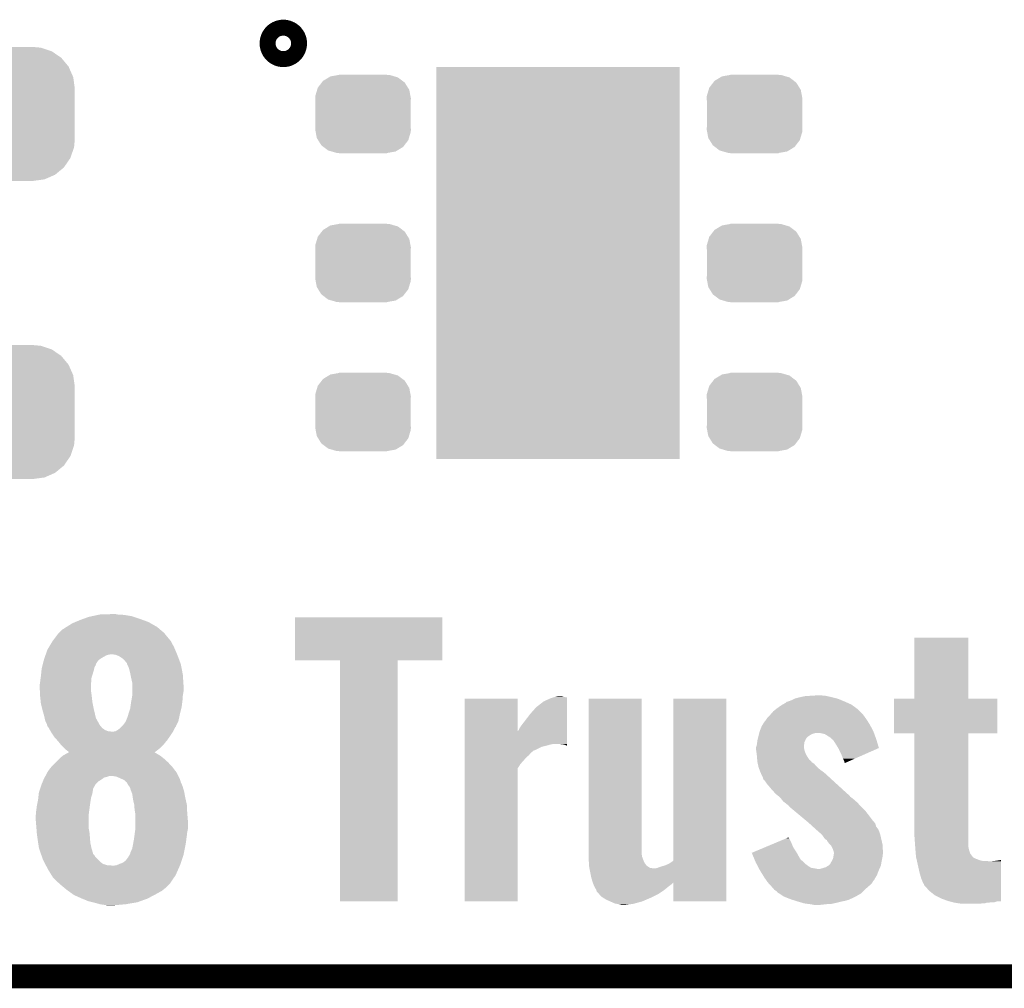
# Model space of a CAD drawing. Extents: x -1.3 to 24.2, y -3.9 to 39.2.
# Tile 7 of 26: x 7.9 to 14.2, y -3.9 to 2.3. Entities that reach past the tile are written whole.
import ezdxf

# ---------------------------------------------------------------- set-up
doc = ezdxf.new("R2010")
doc.units = 0
doc.layers.get('0').update_dxf_attribs({"linetype": 'CONTINUOUS'})
for name, color, linetype in [('ECC608_TRUST_CLICK_V100_GKO', 5, 'CONTINUOUS'), ('ECC608_TRUST_CLICK_V100_GTO', 14, 'CONTINUOUS'), ('ECC608_TRUST_CLICK_V100_GTS', 12, 'CONTINUOUS')]:
    doc.layers.add(name, color=color, linetype=linetype)

# ---------------------------------------------------------------- blocks, each defined once
blk = doc.blocks.new('RECTANGLE_57')
blk.add_solid([(0.7747, 1.24968), (0.7747, -1.24968), (-0.7747, 1.24968), (-0.7747, -1.24968)])
blk = doc.blocks.new('CUSTOM_72')
for points in [[(-0.537468, 0.357976), (-0.50137, 0.387716), (0.540962, 0.357976), (0.497426, 0.387716)], [(-0.50137, 0.387716), (-0.475056, 0.399202), (0.497426, 0.387716), (0.48061, 0.399202)], [(-0.475056, 0.399202), (-0.434384, 0.416954), (0.48061, 0.399202), (0.427352, 0.416954)], [(-0.434384, 0.416954), (-0.39463, 0.422314), (0.427352, 0.416954), (0.41127, 0.422314)], [(-0.39463, 0.422314), (-0.36195, 0.42672), (0.41127, 0.422314), (0.36195, 0.42672)], [(-0.585008, 0.30179), (-0.55778, 0.34124), (0.587708, 0.30179), (0.554888, 0.34124)], [(-0.55778, 0.34124), (-0.537468, 0.357976), (0.554888, 0.34124), (0.540962, 0.357976)], [(-0.614922, 0.234946), (-0.599296, 0.281086), (0.617268, 0.234946), (0.596864, 0.281086)], [(-0.599296, 0.281086), (-0.585008, 0.30179), (0.596864, 0.281086), (0.587708, 0.30179)], [(-0.62738, 0.16256), (-0.622738, 0.21186), (0.62738, 0.16256), (0.620494, 0.21186)], [(-0.622738, 0.21186), (-0.614922, 0.234946), (0.620494, 0.21186), (0.617268, 0.234946)], [(-0.62611, 0.136688), (-0.62738, 0.16256), (0.62611, 0.136688), (0.62738, 0.16256)], [(-0.62611, -0.136688), (-0.62611, 0.136688), (0.62611, -0.136688), (0.62611, 0.136688)], [(-0.62738, -0.16256), (-0.62611, -0.136688), (0.62738, -0.16256), (0.62611, -0.136688)], [(-0.620492, -0.21186), (-0.62738, -0.16256), (0.622738, -0.21186), (0.62738, -0.16256)], [(-0.617268, -0.234946), (-0.620492, -0.21186), (0.61492, -0.234946), (0.622738, -0.21186)], [(-0.596862, -0.281086), (-0.617268, -0.234946), (0.599296, -0.281086), (0.61492, -0.234946)], [(-0.587708, -0.30179), (-0.596862, -0.281086), (0.585006, -0.30179), (0.599296, -0.281086)], [(-0.554886, -0.34124), (-0.587708, -0.30179), (0.55778, -0.34124), (0.585006, -0.30179)], [(-0.540962, -0.357976), (-0.554886, -0.34124), (0.537466, -0.357976), (0.55778, -0.34124)], [(-0.497424, -0.387716), (-0.540962, -0.357976), (0.50137, -0.387716), (0.537466, -0.357976)], [(-0.48061, -0.399202), (-0.497424, -0.387716), (0.475054, -0.399202), (0.50137, -0.387716)], [(-0.42735, -0.416954), (-0.48061, -0.399202), (0.434384, -0.416954), (0.475054, -0.399202)], [(-0.41127, -0.422314), (-0.42735, -0.416954), (0.394628, -0.422314), (0.434384, -0.416954)], [(-0.36195, -0.42672), (-0.41127, -0.422314), (0.36195, -0.42672), (0.394628, -0.422314)]]:
    blk.add_solid(points)
blk = doc.blocks.new('CUSTOM_74')
for points in [[(-0.288346, 0.167262), (-0.263218, 0.199814), (0.28593, 0.167262), (0.26581, 0.199814)], [(-0.263218, 0.199814), (-0.254768, 0.210758), (0.26581, 0.199814), (0.251368, 0.210758)], [(-0.254768, 0.210758), (-0.218054, 0.233), (0.251368, 0.210758), (0.222016, 0.233)], [(-0.218054, 0.233), (-0.20777, 0.23923), (0.222016, 0.233), (0.200324, 0.23923)], [(-0.20777, 0.23923), (-0.157486, 0.248168), (0.200324, 0.23923), (0.169202, 0.248168)], [(-0.157486, 0.248168), (-0.15367, 0.248846), (0.169202, 0.248168), (0.15367, 0.248846)], [(-0.15367, 0.248846), (-0.15367, 0.25019), (0.15367, 0.248846), (0.15367, 0.25019)], [(-0.303986, 0.114586), (-0.29256, 0.153072), (0.301898, 0.114586), (0.2947, 0.153072)], [(-0.29256, 0.153072), (-0.288346, 0.167262), (0.2947, 0.153072), (0.28593, 0.167262)], [(-0.3048, 0.09906), (-0.303986, 0.114586), (0.3048, 0.09906), (0.301898, 0.114586)], [(-0.30353, 0.079592), (-0.3048, 0.09906), (0.30353, 0.079592), (0.3048, 0.09906)], [(-0.30353, -0.079592), (-0.30353, 0.079592), (0.30353, -0.079592), (0.30353, 0.079592)], [(-0.3048, -0.09906), (-0.30353, -0.079592), (0.3048, -0.09906), (0.30353, -0.079592)], [(-0.301896, -0.114586), (-0.3048, -0.09906), (0.303986, -0.114586), (0.3048, -0.09906)], [(-0.2947, -0.153072), (-0.301896, -0.114586), (0.292558, -0.153072), (0.303986, -0.114586)], [(-0.285928, -0.167262), (-0.2947, -0.153072), (0.288346, -0.167262), (0.292558, -0.153072)], [(-0.26581, -0.199814), (-0.285928, -0.167262), (0.263216, -0.199814), (0.288346, -0.167262)], [(-0.251366, -0.210758), (-0.26581, -0.199814), (0.254768, -0.210758), (0.263216, -0.199814)], [(-0.222016, -0.233), (-0.251366, -0.210758), (0.218052, -0.233), (0.254768, -0.210758)], [(-0.200322, -0.23923), (-0.222016, -0.233), (0.20777, -0.23923), (0.218052, -0.233)], [(-0.169202, -0.248168), (-0.200322, -0.23923), (0.157484, -0.248168), (0.20777, -0.23923)], [(-0.15367, -0.248846), (-0.169202, -0.248168), (0.15367, -0.248846), (0.157484, -0.248168)], [(-0.15367, -0.25019), (-0.15367, -0.248846), (0.15367, -0.25019), (0.15367, -0.248846)]]:
    blk.add_solid(points)

msp = doc.modelspace()

# ---------------------------------------------------------------- linework, layer by layer
at = {"layer": 'ECC608_TRUST_CLICK_V100_GKO', "const_width": 0.1524}
msp.add_lwpolyline([(-1.27, -3.81), (21.59, -3.81)], dxfattribs=at)
at = {"layer": 'ECC608_TRUST_CLICK_V100_GTO', "const_width": 0.20066}
msp.add_lwpolyline([(9.55802, 2.13614, 1), (9.65962, 2.13614, 1)], format="xyb", close=True, dxfattribs=at)
at = {"layer": 'ECC608_TRUST_CLICK_V100_GTO'}
for points in [[(8.428568, -1.50622), (8.440422, -1.50368), (8.59282, -1.50622), (8.55218, -1.50368)], [(8.440422, -1.50368), (8.51916, -1.50114), (8.55218, -1.50368), (8.539482, -1.50114)], [(8.228584, -1.58242), (8.26516, -1.55956), (8.803638, -1.58242), (8.763636, -1.55956)], [(8.26516, -1.55956), (8.283256, -1.55194), (8.763636, -1.55956), (8.750302, -1.55194)], [(8.283256, -1.55194), (8.31342, -1.53924), (8.750302, -1.55194), (8.715376, -1.53924)], [(8.31342, -1.53924), (8.334374, -1.53162), (8.715376, -1.53924), (8.69442, -1.53162)], [(8.334374, -1.53162), (8.369302, -1.51892), (8.69442, -1.53162), (8.656318, -1.51892)], [(8.369302, -1.51892), (8.392998, -1.513842), (8.656318, -1.51892), (8.641082, -1.513842)], [(8.392998, -1.513842), (8.428568, -1.50622), (8.641082, -1.513842), (8.59282, -1.50622)], [(9.68248, -1.795758), (9.6825, -1.521482), (10.622258, -1.795758), (10.62228, -1.521482)], [(9.6825, -1.521482), (9.682502, -1.52146), (10.62228, -1.521482), (9.682502, -1.52146)], [(8.159116, -1.64592), (8.170546, -1.63068), (8.86968, -1.64592), (8.85698, -1.63068)], [(8.170546, -1.63068), (8.17626, -1.623062), (8.85698, -1.63068), (8.8519, -1.623062)], [(8.17626, -1.623062), (8.176262, -1.62306), (8.8519, -1.623062), (8.851898, -1.62306)], [(8.176262, -1.62306), (8.196582, -1.60274), (8.851898, -1.62306), (8.827768, -1.60274)], [(8.196582, -1.60274), (8.22452, -1.58496), (8.827768, -1.60274), (8.806656, -1.58496)], [(8.22452, -1.58496), (8.228584, -1.58242), (8.806656, -1.58496), (8.803638, -1.58242)], [(8.115646, -1.711958), (8.138158, -1.673862), (8.91286, -1.711958), (8.892542, -1.673862)], [(8.138158, -1.673862), (8.13816, -1.67386), (8.892542, -1.673862), (8.892542, -1.67386)], [(8.13816, -1.67386), (8.159116, -1.64592), (8.892542, -1.67386), (8.86968, -1.64592)], [(13.62964, -2.039598), (13.62966, -1.651022), (13.972562, -2.039598), (13.97254, -1.651022)], [(13.62966, -1.651022), (13.629662, -1.651), (13.97254, -1.651022), (13.629662, -1.651)], [(8.09542, -1.75768), (8.10514, -1.729738), (8.932112, -1.75768), (8.920348, -1.729738)], [(8.10514, -1.729738), (8.115646, -1.711958), (8.920348, -1.729738), (8.91286, -1.711958)], [(8.076206, -1.821176), (8.076868, -1.818634), (8.41502, -1.821176), (8.415024, -1.818634)], [(8.076868, -1.818634), (8.082832, -1.795778), (8.415024, -1.818634), (8.430262, -1.795778)], [(8.082832, -1.795778), (8.08482, -1.78816), (8.430262, -1.795778), (8.440926, -1.78816)], [(8.08482, -1.78816), (8.086586, -1.783078), (8.440926, -1.78816), (8.44804, -1.783078)], [(8.086586, -1.783078), (8.09012, -1.77292), (8.44804, -1.783078), (8.46582, -1.77292)], [(8.09012, -1.77292), (8.09277, -1.7653), (8.46582, -1.77292), (8.47852, -1.7653)], [(8.09277, -1.7653), (8.094536, -1.76022), (8.47852, -1.7653), (8.493762, -1.76022)], [(8.094536, -1.76022), (8.09542, -1.75768), (8.493762, -1.76022), (8.506462, -1.75768)], [(8.53947, -1.76022), (8.519158, -1.75768), (8.93318, -1.76022), (8.932112, -1.75768)], [(8.539484, -1.760222), (8.53947, -1.76022), (8.933182, -1.760222), (8.93318, -1.76022)], [(8.559802, -1.767842), (8.539484, -1.760222), (8.93604, -1.767842), (8.933182, -1.760222)], [(8.587742, -1.785622), (8.559802, -1.767842), (8.942706, -1.785622), (8.93604, -1.767842)], [(8.605518, -1.80594), (8.587742, -1.785622), (8.950326, -1.80594), (8.942706, -1.785622)], [(8.61314, -1.813566), (8.605518, -1.80594), (8.953186, -1.813566), (8.950326, -1.80594)], [(8.613142, -1.818644), (8.61314, -1.813566), (8.95509, -1.818644), (8.953186, -1.813566)], [(8.614412, -1.821182), (8.613142, -1.818644), (8.95604, -1.821182), (8.95509, -1.818644)], [(9.969478, -1.79578), (9.68248, -1.795758), (10.622258, -1.79578), (10.622258, -1.795758)], [(9.96948, -1.795802), (9.969478, -1.79578), (10.3378, -1.795802), (10.622258, -1.79578)], [(9.9695, -3.332458), (9.96948, -1.795802), (10.337778, -3.332458), (10.3378, -1.795802)], [(8.065836, -1.88214), (8.06851, -1.85674), (8.3947, -1.88214), (8.40232, -1.85674)], [(8.06851, -1.85674), (8.06958, -1.846578), (8.40232, -1.85674), (8.404014, -1.846578)], [(8.06958, -1.846578), (8.070904, -1.841498), (8.404014, -1.846578), (8.404862, -1.841498)], [(8.070904, -1.841498), (8.074216, -1.8288), (8.404862, -1.841498), (8.41248, -1.8288)], [(8.074216, -1.8288), (8.076206, -1.821176), (8.41248, -1.8288), (8.41502, -1.821176)], [(8.623302, -1.838962), (8.614412, -1.821182), (8.95946, -1.838962), (8.95604, -1.821182)], [(8.63092, -1.866898), (8.623302, -1.838962), (8.964832, -1.866898), (8.95946, -1.838962)], [(8.6352, -1.88722), (8.63092, -1.866898), (8.96874, -1.88722), (8.964832, -1.866898)], [(8.05688, -1.95072), (8.058694, -1.93802), (8.38454, -1.95072), (8.38454, -1.93802)], [(8.058694, -1.93802), (8.05942, -1.93294), (8.38454, -1.93802), (8.38493, -1.93294)], [(8.05942, -1.93294), (8.063144, -1.904998), (8.38493, -1.93294), (8.387082, -1.904998)], [(8.063144, -1.904998), (8.0645, -1.89484), (8.387082, -1.904998), (8.390466, -1.89484)], [(8.0645, -1.89484), (8.065836, -1.88214), (8.390466, -1.89484), (8.3947, -1.88214)], [(8.64108, -1.91516), (8.6352, -1.88722), (8.970544, -1.91516), (8.96874, -1.88722)], [(8.64616, -1.938022), (8.64108, -1.91516), (8.972018, -1.938022), (8.970544, -1.91516)], [(8.64616, -1.965958), (8.64616, -1.938022), (8.97382, -1.965958), (8.972018, -1.938022)], [(8.05688, -1.97358), (8.05688, -1.95072), (8.38454, -1.97358), (8.38454, -1.95072)], [(8.058024, -1.996438), (8.05688, -1.97358), (8.38454, -1.996438), (8.38454, -1.97358)], [(8.058912, -2.01422), (8.058024, -1.996438), (8.38708, -2.01422), (8.38454, -1.996438)], [(8.64616, -1.991362), (8.64616, -1.965958), (8.97382, -1.991362), (8.97382, -1.965958)], [(8.64616, -2.0193), (8.64616, -1.991362), (8.96874, -2.0193), (8.97382, -1.991362)], [(8.05942, -2.02438), (8.058912, -2.01422), (8.38821, -2.02438), (8.38708, -2.01422)], [(8.063164, -2.05994), (8.05942, -2.02438), (8.39216, -2.05994), (8.38821, -2.02438)], [(8.0645, -2.072638), (8.063164, -2.05994), (8.3947, -2.072638), (8.39216, -2.05994)], [(8.634812, -2.09296), (8.63854, -2.06502), (8.96112, -2.09296), (8.964844, -2.06502)], [(8.63854, -2.06502), (8.640332, -2.05486), (8.964844, -2.06502), (8.9662, -2.05486)], [(8.640332, -2.05486), (8.64616, -2.021842), (8.9662, -2.05486), (8.968558, -2.021842)], [(8.64616, -2.021842), (8.64616, -2.0193), (8.968558, -2.021842), (8.96874, -2.0193)], [(10.764538, -2.247864), (10.76454, -2.039642), (11.102378, -2.247864), (11.10234, -2.039642)], [(10.76454, -2.039642), (10.764542, -2.03962), (11.10234, -2.039642), (10.764542, -2.03962)], [(11.219182, -2.095498), (11.264902, -2.05994), (11.417294, -2.095498), (11.417298, -2.05994)], [(11.264902, -2.05994), (11.2903, -2.04724), (11.417298, -2.05994), (11.417298, -2.04724)], [(11.2903, -2.04724), (11.31316, -2.037078), (11.417298, -2.04724), (11.417298, -2.037078)], [(11.31316, -2.037078), (11.330024, -2.03202), (11.417298, -2.037078), (11.4173, -2.03202)], [(11.330024, -2.03202), (11.33856, -2.02946), (11.4173, -2.03202), (11.394442, -2.02946)], [(11.33856, -2.02946), (11.36649, -2.024382), (11.394442, -2.02946), (11.381744, -2.024382)], [(11.36649, -2.024382), (11.366502, -2.02438), (11.381744, -2.024382), (11.366502, -2.02438)], [(11.55446, -3.032762), (11.55448, -2.039642), (11.89228, -3.032762), (11.89228, -2.039642)], [(11.55448, -2.039642), (11.554482, -2.03962), (11.89228, -2.039642), (11.554482, -2.03962)], [(12.09294, -3.07339), (12.09296, -2.039642), (12.430742, -3.07339), (12.43076, -2.039642)], [(12.09296, -2.039642), (12.092962, -2.03962), (12.43076, -2.039642), (12.092962, -2.03962)], [(12.789982, -2.077722), (12.811762, -2.065018), (13.22832, -2.077722), (13.19974, -2.065018)], [(12.811762, -2.065018), (12.816846, -2.059938), (13.19974, -2.065018), (13.18831, -2.059938)], [(12.816846, -2.059938), (12.826994, -2.0574), (13.18831, -2.059938), (13.1826, -2.0574)], [(12.826994, -2.0574), (12.827002, -2.057398), (13.1826, -2.0574), (13.182596, -2.057398)], [(12.827002, -2.057398), (12.84732, -2.04978), (13.182596, -2.057398), (13.164094, -2.04978)], [(12.84732, -2.04978), (12.867634, -2.039622), (13.164094, -2.04978), (13.139422, -2.039622)], [(12.867634, -2.039622), (12.867642, -2.039618), (13.139422, -2.039622), (13.139408, -2.039618)], [(12.867642, -2.039618), (12.895578, -2.032), (13.139408, -2.039618), (13.10894, -2.032)], [(12.895578, -2.032), (12.907432, -2.02946), (13.10894, -2.032), (13.09878, -2.02946)], [(12.907432, -2.02946), (12.93114, -2.02438), (13.09878, -2.02946), (13.075072, -2.02438)], [(12.93114, -2.02438), (12.9667, -2.02184), (13.075072, -2.02438), (13.063218, -2.02184)], [(12.9667, -2.02184), (13.007338, -2.0193), (13.063218, -2.02184), (13.03528, -2.0193)], [(13.5001, -2.260578), (13.50012, -2.039642), (14.157938, -2.260578), (14.15796, -2.039642)], [(13.50012, -2.039642), (13.500122, -2.03962), (14.15796, -2.039642), (13.972562, -2.03962)], [(13.500122, -2.03962), (13.62964, -2.039598), (13.972562, -2.03962), (13.972562, -2.039598)], [(8.074026, -2.11074), (8.0645, -2.072638), (8.40232, -2.11074), (8.3947, -2.072638)], [(8.07466, -2.11328), (8.074026, -2.11074), (8.402926, -2.11328), (8.40232, -2.11074)], [(8.08482, -2.14884), (8.07466, -2.11328), (8.411392, -2.14884), (8.402926, -2.11328)], [(8.6233, -2.1336), (8.633458, -2.103122), (8.95096, -2.1336), (8.958578, -2.103122)], [(8.633458, -2.103122), (8.634812, -2.09296), (8.958578, -2.103122), (8.96112, -2.09296)], [(11.18108, -2.13868), (11.219182, -2.095498), (11.417292, -2.13868), (11.417294, -2.095498)], [(12.7127, -2.14122), (12.730482, -2.120898), (13.301978, -2.14122), (13.281656, -2.120898)], [(12.730482, -2.120898), (12.749526, -2.105662), (13.281656, -2.120898), (13.26642, -2.105662)], [(12.749526, -2.105662), (12.75588, -2.10058), (13.26642, -2.105662), (13.25949, -2.10058)], [(12.75588, -2.10058), (12.781278, -2.0828), (13.25949, -2.10058), (13.235246, -2.0828)], [(12.781278, -2.0828), (12.789982, -2.077722), (13.235246, -2.0828), (13.22832, -2.077722)], [(8.088336, -2.164076), (8.08482, -2.14884), (8.415018, -2.164076), (8.411392, -2.14884)], [(8.092438, -2.181858), (8.088336, -2.164076), (8.424898, -2.181858), (8.415018, -2.164076)], [(8.102598, -2.202178), (8.092438, -2.181858), (8.436186, -2.202178), (8.424898, -2.181858)], [(8.59282, -2.20218), (8.605518, -2.184402), (8.931314, -2.20218), (8.939612, -2.184402)], [(8.605518, -2.184402), (8.606534, -2.181862), (8.939612, -2.184402), (8.940798, -2.181862)], [(8.606534, -2.181862), (8.615682, -2.159), (8.940798, -2.181862), (8.94561, -2.159)], [(8.615682, -2.159), (8.6233, -2.1336), (8.94561, -2.159), (8.95096, -2.1336)], [(11.12266, -2.21488), (11.14806, -2.18186), (11.417286, -2.21488), (11.417288, -2.18186)], [(11.14806, -2.18186), (11.18108, -2.13868), (11.417288, -2.18186), (11.417292, -2.13868)], [(12.663286, -2.20472), (12.674602, -2.186938), (13.345158, -2.20472), (13.333728, -2.186938)], [(12.674602, -2.186938), (12.67714, -2.184398), (13.333728, -2.186938), (13.332096, -2.184398)], [(12.67714, -2.184398), (12.68476, -2.17424), (13.332096, -2.184398), (13.325566, -2.17424)], [(12.68476, -2.17424), (12.688146, -2.16916), (13.325566, -2.17424), (13.3223, -2.16916)], [(12.688146, -2.16916), (12.694922, -2.158998), (13.3223, -2.16916), (13.31491, -2.158998)], [(12.694922, -2.158998), (12.712698, -2.141222), (13.31491, -2.158998), (13.30198, -2.141222)], [(12.712698, -2.141222), (12.7127, -2.14122), (13.30198, -2.141222), (13.301978, -2.14122)], [(8.104124, -2.209798), (8.102598, -2.202178), (8.440418, -2.209798), (8.436186, -2.202178)], [(8.105138, -2.214876), (8.104124, -2.209798), (8.444772, -2.214876), (8.440418, -2.209798)], [(8.110218, -2.21996), (8.105138, -2.214876), (8.449128, -2.21996), (8.444772, -2.214876)], [(8.114574, -2.22758), (8.110218, -2.21996), (8.455658, -2.22758), (8.449128, -2.21996)], [(8.12183, -2.240278), (8.114574, -2.22758), (8.473438, -2.240278), (8.455658, -2.22758)], [(8.126186, -2.247898), (8.12183, -2.240278), (8.493756, -2.247898), (8.473438, -2.240278)], [(8.127638, -2.25044), (8.126186, -2.247898), (8.51916, -2.25044), (8.493756, -2.247898)], [(8.130542, -2.25552), (8.127638, -2.25044), (8.9027, -2.25552), (8.905602, -2.25044)], [(8.130542, -2.255522), (8.130542, -2.25552), (8.902698, -2.255522), (8.9027, -2.25552)], [(8.145782, -2.27838), (8.130542, -2.255522), (8.88746, -2.27838), (8.902698, -2.255522)], [(8.524238, -2.25044), (8.539478, -2.2479), (8.905602, -2.25044), (8.907052, -2.2479)], [(8.539478, -2.2479), (8.557258, -2.237742), (8.907052, -2.2479), (8.912856, -2.237742)], [(8.557258, -2.237742), (8.557262, -2.237738), (8.912856, -2.237742), (8.91286, -2.237738)], [(8.557262, -2.237738), (8.574188, -2.222504), (8.91286, -2.237738), (8.920478, -2.222504)], [(8.574188, -2.222504), (8.577014, -2.21996), (8.920478, -2.222504), (8.923018, -2.21996)], [(8.577014, -2.21996), (8.58266, -2.21488), (8.923018, -2.21996), (8.925388, -2.21488)], [(8.58266, -2.21488), (8.59282, -2.20218), (8.925388, -2.21488), (8.931314, -2.20218)], [(10.764536, -2.32918), (10.764538, -2.247864), (11.417278, -2.32918), (11.417284, -2.247864)], [(11.102378, -2.247864), (11.109962, -2.240274), (11.417284, -2.247864), (11.417284, -2.240274)], [(11.109962, -2.240274), (11.112502, -2.230116), (11.417284, -2.240274), (11.417284, -2.230116)], [(11.112502, -2.230116), (11.12266, -2.21488), (11.417284, -2.230116), (11.417286, -2.21488)], [(12.640944, -2.260602), (12.64158, -2.25806), (12.992096, -2.260602), (13.00988, -2.25806)], [(12.64158, -2.25806), (12.64412, -2.247902), (13.371764, -2.25806), (13.36802, -2.247902)], [(12.64412, -2.247902), (12.644122, -2.247898), (13.36802, -2.247902), (13.368018, -2.247898)], [(12.644122, -2.247898), (12.656822, -2.21488), (13.368018, -2.247898), (13.350538, -2.21488)], [(12.656822, -2.21488), (12.663286, -2.20472), (13.350538, -2.21488), (13.345158, -2.20472)], [(13.037818, -2.2606), (13.017498, -2.25806), (13.3727, -2.2606), (13.371764, -2.25806)], [(8.15086, -2.286), (8.145782, -2.27838), (8.882126, -2.286), (8.88746, -2.27838)], [(8.167024, -2.30378), (8.15086, -2.286), (8.86968, -2.30378), (8.882126, -2.286)], [(8.17626, -2.31394), (8.167024, -2.30378), (8.861366, -2.31394), (8.86968, -2.30378)], [(8.190484, -2.331718), (8.17626, -2.31394), (8.846822, -2.331718), (8.861366, -2.31394)], [(12.62634, -2.331718), (12.62775, -2.319024), (12.927188, -2.331718), (12.9286, -2.319024)], [(12.62775, -2.319024), (12.62888, -2.30886), (12.9286, -2.319024), (12.933116, -2.30886)], [(12.62888, -2.30886), (12.632054, -2.296162), (12.933116, -2.30886), (12.93876, -2.296162)], [(12.632054, -2.296162), (12.634594, -2.286002), (12.93876, -2.296162), (12.94638, -2.286002)], [(12.634594, -2.286002), (12.63523, -2.283462), (12.94638, -2.286002), (12.948918, -2.283462)], [(12.63523, -2.283462), (12.63904, -2.268222), (12.948918, -2.283462), (12.971778, -2.268222)], [(12.63904, -2.268222), (12.640944, -2.260602), (12.971778, -2.268222), (12.992096, -2.260602)], [(13.058138, -2.265678), (13.037818, -2.2606), (13.37457, -2.265678), (13.3727, -2.2606)], [(13.091158, -2.285998), (13.058138, -2.265678), (13.382056, -2.285998), (13.37457, -2.265678)], [(13.102772, -2.29616), (13.091158, -2.285998), (13.3858, -2.29616), (13.382056, -2.285998)], [(13.111478, -2.303778), (13.102772, -2.29616), (13.388116, -2.303778), (13.3858, -2.29616)], [(13.11656, -2.3114), (13.111478, -2.303778), (13.390434, -2.3114), (13.388116, -2.303778)], [(13.119098, -2.313938), (13.11656, -2.3114), (13.391206, -2.313938), (13.390434, -2.3114)], [(13.14394, -2.354586), (13.119098, -2.313938), (13.403562, -2.354586), (13.391206, -2.313938)], [(13.629618, -2.2606), (13.5001, -2.260578), (14.157938, -2.2606), (14.157938, -2.260578)], [(13.62962, -2.260622), (13.629618, -2.2606), (13.97254, -2.260622), (14.157938, -2.2606)], [(13.62964, -2.913382), (13.62962, -2.260622), (13.97254, -2.913382), (13.97254, -2.260622)], [(8.196578, -2.339338), (8.190484, -2.331718), (8.8392, -2.339338), (8.846822, -2.331718)], [(8.21436, -2.35712), (8.196578, -2.339338), (8.821418, -2.35712), (8.8392, -2.339338)], [(8.214362, -2.357122), (8.21436, -2.35712), (8.821414, -2.357122), (8.821418, -2.35712)], [(8.2296, -2.36982), (8.214362, -2.357122), (8.804936, -2.36982), (8.821414, -2.357122)], [(8.239756, -2.37744), (8.2296, -2.36982), (8.795046, -2.37744), (8.804936, -2.36982)], [(8.237504, -2.38506), (8.242232, -2.382536), (8.793478, -2.38506), (8.788434, -2.382536)], [(8.242292, -2.382504), (8.239756, -2.37744), (8.788474, -2.382504), (8.795046, -2.37744)], [(8.242232, -2.382536), (8.242292, -2.382504), (8.788434, -2.382536), (8.788474, -2.382504)], [(10.764536, -2.33172), (10.764536, -2.32918), (11.313158, -2.33172), (11.328398, -2.32918)], [(10.764536, -2.3368), (10.764536, -2.33172), (11.29538, -2.3368), (11.313158, -2.33172)], [(10.764536, -2.34696), (10.764536, -2.3368), (11.254738, -2.34696), (11.29538, -2.3368)], [(10.764536, -2.36982), (10.764536, -2.34696), (11.209016, -2.36982), (11.254738, -2.34696)], [(10.764536, -2.369826), (10.764536, -2.36982), (11.203934, -2.369826), (11.209016, -2.36982)], [(10.764536, -2.37744), (10.764536, -2.369826), (11.196318, -2.37744), (11.203934, -2.369826)], [(10.764536, -2.385062), (10.764536, -2.37744), (11.186158, -2.385062), (11.196318, -2.37744)], [(11.391898, -2.33172), (11.366502, -2.32918), (11.417278, -2.33172), (11.417278, -2.32918)], [(11.409676, -2.336798), (11.391898, -2.33172), (11.417278, -2.336798), (11.417278, -2.33172)], [(11.412214, -2.339334), (11.409676, -2.336798), (11.417278, -2.339334), (11.417278, -2.336798)], [(11.417278, -2.33934), (11.412214, -2.339334), (11.417278, -2.33934), (11.417278, -2.339334)], [(12.62126, -2.349496), (12.623434, -2.341882), (12.92606, -2.349496), (12.92606, -2.341882)], [(12.62126, -2.3495), (12.62126, -2.349496), (12.92606, -2.3495), (12.92606, -2.349496)], [(12.62126, -2.367278), (12.62126, -2.3495), (12.928602, -2.367278), (12.92606, -2.3495)], [(12.621262, -2.367282), (12.62126, -2.367278), (12.928602, -2.367282), (12.928602, -2.367278)], [(12.624986, -2.395222), (12.621262, -2.367282), (12.93876, -2.395222), (12.928602, -2.367282)], [(12.623434, -2.341882), (12.62634, -2.331718), (12.92606, -2.341882), (12.927188, -2.331718)], [(13.14704, -2.35966), (13.14394, -2.354586), (13.392074, -2.35966), (13.403562, -2.354586)], [(13.16736, -2.40284), (13.14704, -2.35966), (13.294318, -2.40284), (13.392074, -2.35966)], [(8.14832, -2.45618), (8.15848, -2.44602), (8.884074, -2.45618), (8.87476, -2.44602)], [(8.15848, -2.44602), (8.17372, -2.43078), (8.87476, -2.44602), (8.857828, -2.43078)], [(8.17372, -2.43078), (8.182032, -2.42316), (8.857828, -2.43078), (8.84936, -2.42316)], [(8.182032, -2.42316), (8.204198, -2.40284), (8.84936, -2.42316), (8.823958, -2.40284)], [(8.204198, -2.40284), (8.204202, -2.402838), (8.823958, -2.40284), (8.823956, -2.402838)], [(8.204202, -2.402838), (8.22323, -2.39268), (8.823956, -2.402838), (8.80618, -2.39268)], [(8.22323, -2.39268), (8.237504, -2.38506), (8.80618, -2.39268), (8.793478, -2.38506)], [(10.764534, -2.400302), (10.764536, -2.385062), (11.173458, -2.400302), (11.186158, -2.385062)], [(10.764534, -2.413), (10.764534, -2.400302), (11.158218, -2.413), (11.173458, -2.400302)], [(10.764534, -2.43332), (10.764534, -2.413), (11.14044, -2.43332), (11.158218, -2.413)], [(10.764534, -2.456182), (10.764534, -2.43332), (11.12012, -2.456182), (11.14044, -2.43332)], [(12.62634, -2.40538), (12.624986, -2.395222), (12.945014, -2.40538), (12.93876, -2.395222)], [(12.627974, -2.428242), (12.62634, -2.40538), (12.959086, -2.428242), (12.945014, -2.40538)], [(12.628156, -2.430782), (12.627974, -2.428242), (12.96416, -2.430782), (12.959086, -2.428242)], [(12.628336, -2.433322), (12.628156, -2.430782), (12.966702, -2.433322), (12.96416, -2.430782)], [(12.62888, -2.44094), (12.628336, -2.433322), (12.972798, -2.44094), (12.966702, -2.433322)], [(12.62997, -2.446022), (12.62888, -2.44094), (12.976862, -2.446022), (12.972798, -2.44094)], [(12.632148, -2.456182), (12.62997, -2.446022), (12.992102, -2.456182), (12.976862, -2.446022)], [(13.17498, -2.42316), (13.16736, -2.40284), (13.248316, -2.42316), (13.294318, -2.40284)], [(13.1826, -2.438398), (13.17498, -2.42316), (13.213818, -2.438398), (13.248316, -2.42316)], [(13.18514, -2.448558), (13.1826, -2.438398), (13.190816, -2.448558), (13.213818, -2.438398)], [(8.105142, -2.50952), (8.122922, -2.484118), (8.9281, -2.50952), (8.90856, -2.484118)], [(8.122922, -2.484118), (8.129848, -2.476498), (8.90856, -2.484118), (8.902698, -2.476498)], [(8.129848, -2.476498), (8.14832, -2.45618), (8.902698, -2.476498), (8.884074, -2.45618)], [(10.76452, -3.332458), (10.764534, -2.484124), (11.102318, -3.332458), (11.10234, -2.484124)], [(10.764534, -2.484124), (10.764534, -2.456182), (11.10234, -2.484124), (11.12012, -2.456182)], [(12.635958, -2.473962), (12.632148, -2.456182), (13.00734, -2.473962), (12.992102, -2.456182)], [(12.6365, -2.476498), (12.635958, -2.473962), (13.01024, -2.476498), (13.00734, -2.473962)], [(12.642044, -2.49174), (12.6365, -2.476498), (13.027658, -2.49174), (13.01024, -2.476498)], [(12.64666, -2.50444), (12.642044, -2.49174), (13.045122, -2.50444), (13.027658, -2.49174)], [(12.650048, -2.512062), (12.64666, -2.50444), (13.055602, -2.512062), (13.045122, -2.50444)], [(13.18514, -2.451066), (13.18514, -2.448558), (13.18514, -2.451066), (13.190816, -2.448558)], [(8.06913, -2.58572), (8.076452, -2.56794), (8.412482, -2.58572), (8.430262, -2.56794)], [(8.076452, -2.56794), (8.081682, -2.55524), (8.430262, -2.56794), (8.450578, -2.55524)], [(8.081682, -2.55524), (8.08482, -2.54762), (8.450578, -2.55524), (8.461246, -2.54762)], [(8.08482, -2.54762), (8.08736, -2.542542), (8.461246, -2.54762), (8.468356, -2.542542)], [(8.08736, -2.542542), (8.087362, -2.542538), (8.468356, -2.542542), (8.468362, -2.542538)], [(8.087362, -2.542538), (8.090408, -2.53746), (8.468362, -2.542538), (8.488678, -2.53746)], [(8.090408, -2.53746), (8.093456, -2.53238), (8.488678, -2.53746), (8.503924, -2.53238)], [(8.093456, -2.53238), (8.09498, -2.52984), (8.93953, -2.53238), (8.93826, -2.52984)], [(8.09498, -2.52984), (8.10514, -2.509522), (8.93826, -2.52984), (8.9281, -2.509522)], [(8.10514, -2.509522), (8.105142, -2.50952), (8.9281, -2.509522), (8.9281, -2.50952)], [(8.547102, -2.537462), (8.519158, -2.53238), (8.942072, -2.537462), (8.93953, -2.53238)], [(8.587108, -2.555242), (8.547102, -2.537462), (8.950962, -2.555242), (8.942072, -2.537462)], [(8.592822, -2.557782), (8.587108, -2.555242), (8.951688, -2.557782), (8.950962, -2.555242)], [(8.610602, -2.573022), (8.592822, -2.557782), (8.95604, -2.573022), (8.951688, -2.557782)], [(12.65682, -2.5273), (12.650048, -2.512062), (13.072364, -2.5273), (13.055602, -2.512062)], [(12.6619, -2.53746), (12.65682, -2.5273), (13.08354, -2.53746), (13.072364, -2.5273)], [(12.664438, -2.542538), (12.6619, -2.53746), (13.089092, -2.542538), (13.08354, -2.53746)], [(12.66698, -2.55523), (12.664438, -2.542538), (13.102964, -2.55523), (13.089092, -2.542538)], [(12.672054, -2.557778), (12.66698, -2.55523), (13.10575, -2.557778), (13.102964, -2.55523)], [(12.69238, -2.58572), (12.672054, -2.557778), (13.136292, -2.58572), (13.10575, -2.557778)], [(8.051802, -2.636518), (8.05434, -2.6289), (8.39361, -2.636518), (8.3947, -2.6289)], [(8.05434, -2.6289), (8.057728, -2.618738), (8.3947, -2.6289), (8.39724, -2.618738)], [(8.057728, -2.618738), (8.05942, -2.613656), (8.39724, -2.618738), (8.397242, -2.613656)], [(8.05942, -2.613656), (8.06704, -2.5908), (8.397242, -2.613656), (8.40971, -2.5908)], [(8.06704, -2.5908), (8.06913, -2.58572), (8.40971, -2.5908), (8.412482, -2.58572)], [(8.62076, -2.5908), (8.610602, -2.573022), (8.963944, -2.5908), (8.95604, -2.573022)], [(8.624572, -2.595882), (8.62076, -2.5908), (8.966202, -2.595882), (8.963944, -2.5908)], [(8.62838, -2.600962), (8.624572, -2.595882), (8.967766, -2.600962), (8.966202, -2.595882)], [(8.63346, -2.611124), (8.62838, -2.600962), (8.970892, -2.611124), (8.967766, -2.600962)], [(8.633462, -2.613664), (8.63346, -2.611124), (8.971674, -2.613664), (8.970892, -2.611124)], [(8.639322, -2.6289), (8.633462, -2.613664), (8.97636, -2.6289), (8.971674, -2.613664)], [(8.64616, -2.646684), (8.639322, -2.6289), (8.979696, -2.646684), (8.97636, -2.6289)], [(12.72032, -2.61874), (12.69238, -2.58572), (13.172384, -2.61874), (13.136292, -2.58572)], [(12.74572, -2.64668), (12.72032, -2.61874), (13.202922, -2.64668), (13.172384, -2.61874)], [(8.043164, -2.70002), (8.04672, -2.68224), (8.37946, -2.70002), (8.382424, -2.68224)], [(8.04672, -2.68224), (8.04813, -2.669538), (8.382424, -2.68224), (8.384542, -2.669538)], [(8.04813, -2.669538), (8.050672, -2.646678), (8.384542, -2.669538), (8.39216, -2.646678)], [(8.050672, -2.646678), (8.051802, -2.636518), (8.39216, -2.646678), (8.39361, -2.636518)], [(8.649426, -2.66954), (8.64616, -2.646684), (8.98398, -2.66954), (8.979696, -2.646684)], [(8.65124, -2.682238), (8.649426, -2.66954), (8.986802, -2.682238), (8.98398, -2.66954)], [(8.65886, -2.715262), (8.65124, -2.682238), (8.99414, -2.715262), (8.986802, -2.682238)], [(12.745724, -2.646682), (12.74572, -2.64668), (13.202924, -2.646682), (13.202922, -2.64668)], [(12.74883, -2.649224), (12.745724, -2.646682), (13.208002, -2.649224), (13.202924, -2.646682)], [(12.767454, -2.664462), (12.74883, -2.649224), (13.220702, -2.664462), (13.208002, -2.649224)], [(12.773658, -2.669538), (12.767454, -2.664462), (13.22723, -2.669538), (13.220702, -2.664462)], [(12.78382, -2.68224), (12.773658, -2.669538), (13.24356, -2.68224), (13.22723, -2.669538)], [(12.793978, -2.694938), (12.78382, -2.68224), (13.257846, -2.694938), (13.24356, -2.68224)], [(12.803778, -2.70256), (12.793978, -2.694938), (13.26642, -2.70256), (13.257846, -2.694938)], [(8.032402, -2.77622), (8.03402, -2.75844), (8.3693, -2.77622), (8.37167, -2.75844)], [(8.03402, -2.75844), (8.0391, -2.720342), (8.37167, -2.75844), (8.37675, -2.720342)], [(8.0391, -2.720342), (8.043164, -2.70002), (8.37675, -2.720342), (8.37946, -2.70002)], [(8.6614, -2.74828), (8.65886, -2.715262), (8.995714, -2.74828), (8.99414, -2.715262)], [(8.664788, -2.7686), (8.6614, -2.74828), (8.99668, -2.7686), (8.995714, -2.74828)], [(12.81684, -2.71272), (12.803778, -2.70256), (13.275658, -2.71272), (13.26642, -2.70256)], [(12.829536, -2.722878), (12.81684, -2.71272), (13.284892, -2.722878), (13.275658, -2.71272)], [(12.832078, -2.727956), (12.829536, -2.722878), (13.289508, -2.727956), (13.284892, -2.722878)], [(12.835132, -2.7305), (12.832078, -2.727956), (13.29182, -2.7305), (13.289508, -2.727956)], [(12.868662, -2.758442), (12.835132, -2.7305), (13.31976, -2.758442), (13.29182, -2.7305)], [(12.908282, -2.79146), (12.868662, -2.758442), (13.34516, -2.79146), (13.31976, -2.758442)], [(8.03148, -2.78638), (8.032402, -2.77622), (8.3693, -2.78638), (8.3693, -2.77622)], [(8.03148, -2.811782), (8.03148, -2.78638), (8.3693, -2.811782), (8.3693, -2.78638)], [(8.036012, -2.867658), (8.03148, -2.811782), (8.3693, -2.867658), (8.3693, -2.811782)], [(8.66648, -2.778762), (8.664788, -2.7686), (8.997564, -2.778762), (8.99668, -2.7686)], [(8.66648, -2.827018), (8.66648, -2.778762), (9.00176, -2.827018), (8.997564, -2.778762)], [(12.944858, -2.82194), (12.908282, -2.79146), (13.368022, -2.82194), (13.34516, -2.79146)], [(12.950956, -2.827022), (12.944858, -2.82194), (13.3731, -2.827022), (13.368022, -2.82194)], [(8.038278, -2.895598), (8.036012, -2.867658), (8.37438, -2.895598), (8.3693, -2.867658)], [(8.66343, -2.890522), (8.666478, -2.867662), (8.99668, -2.890522), (9.00176, -2.867662)], [(8.666478, -2.867662), (8.66648, -2.86766), (9.00176, -2.867662), (9.00176, -2.86766)], [(8.66648, -2.86766), (8.66648, -2.827018), (9.00176, -2.86766), (9.00176, -2.827018)], [(12.954, -2.82956), (12.950956, -2.827022), (13.375004, -2.82956), (13.3731, -2.827022)], [(12.962386, -2.837182), (12.954, -2.82956), (13.380722, -2.837182), (13.375004, -2.82956)], [(12.98194, -2.85496), (12.962386, -2.837182), (13.385802, -2.85496), (13.380722, -2.837182)], [(12.981944, -2.854962), (12.98194, -2.85496), (13.385802, -2.854962), (13.385802, -2.85496)], [(13.00452, -2.875282), (12.981944, -2.854962), (13.40104, -2.875282), (13.385802, -2.854962)], [(13.00734, -2.87782), (13.00452, -2.875282), (13.401964, -2.87782), (13.40104, -2.875282)], [(13.02766, -2.8956), (13.00734, -2.87782), (13.40843, -2.8956), (13.401964, -2.87782)], [(8.0391, -2.90576), (8.038278, -2.895598), (8.375162, -2.90576), (8.37438, -2.895598)], [(8.042462, -2.92862), (8.0391, -2.90576), (8.37692, -2.92862), (8.375162, -2.90576)], [(8.046946, -2.9591), (8.042462, -2.92862), (8.37946, -2.9591), (8.37692, -2.92862)], [(8.65124, -2.969258), (8.65632, -2.94132), (8.98652, -2.969258), (8.990328, -2.94132)], [(8.65632, -2.94132), (8.66031, -2.91338), (8.990328, -2.94132), (8.99414, -2.91338)], [(8.66031, -2.91338), (8.6614, -2.90576), (8.99414, -2.91338), (8.994986, -2.90576)], [(8.6614, -2.90576), (8.66343, -2.890522), (8.994986, -2.90576), (8.99668, -2.890522)], [(12.750854, -2.95656), (12.811434, -2.931164), (12.84478, -2.95656), (12.832082, -2.931164)], [(12.811434, -2.931164), (12.817488, -2.928626), (12.832082, -2.931164), (12.829546, -2.928626)], [(12.817488, -2.928626), (12.82954, -2.923574), (12.829546, -2.928626), (12.82954, -2.923574)], [(13.035282, -2.903222), (13.02766, -2.8956), (13.4112, -2.903222), (13.40843, -2.8956)], [(13.045438, -2.913378), (13.035282, -2.903222), (13.413544, -2.913378), (13.4112, -2.903222)], [(13.0556, -2.92862), (13.045438, -2.913378), (13.417062, -2.92862), (13.413544, -2.913378)], [(13.065758, -2.938776), (13.0556, -2.92862), (13.419406, -2.938776), (13.417062, -2.92862)], [(13.073364, -2.941316), (13.065758, -2.938776), (13.419992, -2.941316), (13.419406, -2.938776)], [(13.07338, -2.946396), (13.073364, -2.941316), (13.421164, -2.946396), (13.419992, -2.941316)], [(13.08608, -2.96418), (13.07338, -2.946396), (13.425268, -2.96418), (13.421164, -2.946396)], [(13.633996, -2.97434), (13.62964, -2.913382), (13.97254, -2.97434), (13.97254, -2.913382)], [(8.0518, -2.992118), (8.046946, -2.9591), (8.386536, -2.992118), (8.37946, -2.9591)], [(8.052678, -2.99466), (8.0518, -2.992118), (8.38708, -2.99466), (8.386536, -2.992118)], [(8.064064, -3.027678), (8.052678, -2.99466), (8.39724, -3.027678), (8.38708, -2.99466)], [(8.63854, -3.01244), (8.646158, -2.994662), (8.977882, -3.01244), (8.981438, -2.994662)], [(8.646158, -2.994662), (8.65124, -2.96926), (8.981438, -2.994662), (8.986518, -2.96926)], [(8.65124, -2.96926), (8.65124, -2.969258), (8.986518, -2.96926), (8.98652, -2.969258)], [(12.593338, -3.022594), (12.678148, -2.98704), (12.880336, -3.022594), (12.857482, -2.98704)], [(12.678148, -2.98704), (12.750854, -2.95656), (12.857482, -2.98704), (12.84478, -2.95656)], [(13.09116, -2.96926), (13.08608, -2.96418), (13.42644, -2.96926), (13.425268, -2.96418)], [(13.098778, -2.97688), (13.09116, -2.96926), (13.426918, -2.97688), (13.42644, -2.96926)], [(13.11148, -3.00228), (13.098778, -2.97688), (13.428504, -3.00228), (13.426918, -2.97688)], [(13.113658, -3.009898), (13.11148, -3.00228), (13.42898, -3.009898), (13.428504, -3.00228)], [(13.11656, -3.020056), (13.113658, -3.009898), (13.42898, -3.020056), (13.42898, -3.009898)], [(13.63472, -2.9845), (13.633996, -2.97434), (13.97381, -2.9845), (13.97254, -2.97434)], [(13.635534, -2.994662), (13.63472, -2.9845), (13.97508, -2.994662), (13.97381, -2.9845)], [(13.638176, -3.027682), (13.635534, -2.994662), (13.985242, -3.027682), (13.97508, -2.994662)], [(8.064938, -3.030214), (8.064064, -3.027678), (8.39724, -3.030214), (8.39724, -3.027678)], [(8.067566, -3.037838), (8.064938, -3.030214), (8.404858, -3.037838), (8.39724, -3.030214)], [(8.071946, -3.050538), (8.067566, -3.037838), (8.412478, -3.050538), (8.404858, -3.037838)], [(8.0772, -3.065778), (8.071946, -3.050538), (8.42772, -3.065778), (8.412478, -3.050538)], [(8.083804, -3.078478), (8.0772, -3.065778), (8.44042, -3.078478), (8.42772, -3.065778)], [(8.5852, -3.0861), (8.602978, -3.073402), (8.956038, -3.0861), (8.96027, -3.073402)], [(8.602978, -3.073402), (8.62076, -3.050538), (8.96027, -3.073402), (8.967892, -3.050538)], [(8.62076, -3.050538), (8.630636, -3.03276), (8.967892, -3.050538), (8.973818, -3.03276)], [(8.630636, -3.03276), (8.633458, -3.027684), (8.973818, -3.03276), (8.974832, -3.027684)], [(8.633458, -3.027684), (8.63346, -3.022604), (8.974832, -3.027684), (8.975848, -3.022604)], [(8.63346, -3.022604), (8.63854, -3.01244), (8.975848, -3.022604), (8.977882, -3.01244)], [(11.55446, -3.048002), (11.55446, -3.032762), (11.894822, -3.048002), (11.89228, -3.032762)], [(11.55446, -3.063242), (11.55446, -3.048002), (11.900538, -3.063242), (11.894822, -3.048002)], [(11.554744, -3.06832), (11.55446, -3.063242), (11.90244, -3.06832), (11.900538, -3.063242)], [(11.555732, -3.086102), (11.554744, -3.06832), (11.910062, -3.086102), (11.90244, -3.06832)], [(12.067542, -3.091178), (12.09294, -3.07339), (12.430742, -3.091178), (12.430742, -3.07339)], [(12.593342, -3.0226), (12.593338, -3.022594), (12.880338, -3.0226), (12.880336, -3.022594)], [(12.61026, -3.06324), (12.593342, -3.0226), (12.903202, -3.06324), (12.880338, -3.0226)], [(12.61872, -3.083562), (12.61026, -3.06324), (12.925218, -3.083562), (12.903202, -3.06324)], [(13.10132, -3.07848), (13.103858, -3.0734), (13.420512, -3.07848), (13.42136, -3.0734)], [(13.103858, -3.0734), (13.11148, -3.058158), (13.42136, -3.0734), (13.424408, -3.058158)], [(13.11148, -3.058158), (13.113172, -3.047998), (13.424408, -3.058158), (13.42644, -3.047998)], [(13.113172, -3.047998), (13.116558, -3.02768), (13.42644, -3.047998), (13.42898, -3.02768)], [(13.116558, -3.02768), (13.11656, -3.027678), (13.42898, -3.02768), (13.42898, -3.027678)], [(13.11656, -3.027678), (13.11656, -3.020056), (13.42898, -3.027678), (13.42898, -3.020056)], [(13.6398, -3.047998), (13.638176, -3.027682), (14.001044, -3.047998), (13.985242, -3.027682)], [(13.64038, -3.050542), (13.6398, -3.047998), (14.003022, -3.050542), (14.001044, -3.047998)], [(13.641534, -3.05562), (13.64038, -3.050542), (14.01064, -3.05562), (14.003022, -3.050542)], [(13.643264, -3.06324), (13.641534, -3.05562), (14.02842, -3.06324), (14.01064, -3.05562)], [(13.645574, -3.0734), (13.643264, -3.06324), (14.056362, -3.0734), (14.02842, -3.06324)], [(13.646152, -3.07594), (13.645574, -3.0734), (14.099538, -3.07594), (14.056362, -3.0734)], [(14.12494, -3.07594), (14.1478, -3.0734), (14.180818, -3.07594), (14.180818, -3.0734)], [(14.1478, -3.0734), (14.18082, -3.068346), (14.180818, -3.0734), (14.18082, -3.068346)], [(8.09173, -3.093718), (8.083804, -3.078478), (8.460738, -3.093718), (8.44042, -3.078478)], [(8.095692, -3.10134), (8.09173, -3.093718), (8.486138, -3.10134), (8.460738, -3.093718)], [(8.097014, -3.10388), (8.095692, -3.10134), (8.51916, -3.10388), (8.486138, -3.10134)], [(8.11022, -3.12928), (8.097014, -3.10388), (8.938664, -3.12928), (8.94984, -3.10388)], [(8.132236, -3.164842), (8.11022, -3.12928), (8.923018, -3.164842), (8.938664, -3.12928)], [(8.531858, -3.10388), (8.547098, -3.10134), (8.94984, -3.10388), (8.950958, -3.10134)], [(8.547098, -3.10134), (8.547102, -3.101338), (8.950958, -3.10134), (8.95096, -3.101338)], [(8.547102, -3.101338), (8.56488, -3.09372), (8.95096, -3.101338), (8.953498, -3.09372)], [(8.56488, -3.09372), (8.5852, -3.0861), (8.953498, -3.09372), (8.956038, -3.0861)], [(11.556718, -3.103882), (11.555732, -3.086102), (11.922762, -3.103882), (11.910062, -3.086102)], [(11.557, -3.10896), (11.556718, -3.103882), (11.930382, -3.10896), (11.922762, -3.103882)], [(11.558906, -3.11912), (11.557, -3.10896), (11.945624, -3.11912), (11.930382, -3.10896)], [(11.559382, -3.12166), (11.558906, -3.11912), (11.968482, -3.12166), (11.945624, -3.11912)], [(11.56462, -3.1496), (11.559382, -3.12166), (12.43074, -3.1496), (12.43074, -3.12166)], [(11.981182, -3.12166), (11.991342, -3.119118), (12.43074, -3.12166), (12.43074, -3.119118)], [(11.991342, -3.119118), (12.004038, -3.11404), (12.43074, -3.119118), (12.43074, -3.11404)], [(12.004038, -3.11404), (12.04468, -3.10134), (12.43074, -3.11404), (12.43074, -3.10134)], [(12.04468, -3.10134), (12.067542, -3.091178), (12.43074, -3.10134), (12.430742, -3.091178)], [(12.624068, -3.09372), (12.61872, -3.083562), (12.93622, -3.09372), (12.925218, -3.083562)], [(12.63209, -3.108962), (12.624068, -3.09372), (12.956542, -3.108962), (12.93622, -3.09372)], [(12.637436, -3.11912), (12.63209, -3.108962), (12.974324, -3.11912), (12.956542, -3.108962)], [(12.638774, -3.12166), (12.637436, -3.11912), (12.994638, -3.12166), (12.974324, -3.11912)], [(12.641448, -3.12674), (12.638774, -3.12166), (13.017502, -3.12674), (12.994638, -3.12166)], [(12.64412, -3.13182), (12.641448, -3.12674), (13.40358, -3.13182), (13.405888, -3.12674)], [(12.6643, -3.164842), (12.64412, -3.13182), (13.39088, -3.164842), (13.40358, -3.13182)], [(13.022584, -3.12674), (13.04036, -3.12166), (13.405888, -3.12674), (13.408196, -3.12166)], [(13.04036, -3.12166), (13.065762, -3.114038), (13.408196, -3.12166), (13.411662, -3.114038)], [(13.065762, -3.114038), (13.08201, -3.103882), (13.411662, -3.114038), (13.416278, -3.103882)], [(13.08201, -3.103882), (13.086082, -3.101338), (13.416278, -3.103882), (13.416702, -3.101338)], [(13.086082, -3.101338), (13.091162, -3.096258), (13.416702, -3.101338), (13.417548, -3.096258)], [(13.091162, -3.096258), (13.10132, -3.07848), (13.417548, -3.096258), (13.420512, -3.07848)], [(13.6525, -3.10388), (13.646152, -3.07594), (14.180816, -3.10388), (14.180818, -3.07594)], [(13.66266, -3.149602), (13.6525, -3.10388), (14.180812, -3.149602), (14.180816, -3.10388)], [(8.143238, -3.182618), (8.132236, -3.164842), (8.910898, -3.182618), (8.923018, -3.164842)], [(8.183726, -3.220722), (8.143238, -3.182618), (8.884918, -3.220722), (8.910898, -3.182618)], [(11.57224, -3.18516), (11.56462, -3.1496), (12.43074, -3.18516), (12.43074, -3.1496)], [(11.580848, -3.213136), (11.57224, -3.18516), (12.43074, -3.213136), (12.43074, -3.18516)], [(12.67206, -3.177542), (12.6643, -3.164842), (13.38347, -3.177542), (13.39088, -3.164842)], [(12.68437, -3.195322), (12.67206, -3.177542), (13.373098, -3.195322), (13.38347, -3.177542)], [(12.68789, -3.200404), (12.68437, -3.195322), (13.368018, -3.200404), (13.373098, -3.195322)], [(13.672818, -3.18516), (13.66266, -3.149602), (14.18081, -3.18516), (14.180812, -3.149602)], [(13.68298, -3.210562), (13.672818, -3.18516), (14.180808, -3.210562), (14.18081, -3.18516)], [(8.186422, -3.22326), (8.183726, -3.220722), (8.88238, -3.22326), (8.884918, -3.220722)], [(8.208012, -3.24104), (8.186422, -3.22326), (8.8646, -3.24104), (8.88238, -3.22326)], [(8.2296, -3.25882), (8.208012, -3.24104), (8.842868, -3.25882), (8.8646, -3.24104)], [(8.236638, -3.263902), (8.2296, -3.25882), (8.836658, -3.263902), (8.842868, -3.25882)], [(11.582398, -3.218178), (11.580848, -3.213136), (12.08786, -3.218178), (12.092902, -3.213136)], [(11.58353, -3.22072), (11.582398, -3.218178), (12.085318, -3.22072), (12.08786, -3.218178)], [(11.590304, -3.23596), (11.58353, -3.22072), (12.065, -3.23596), (12.085318, -3.22072)], [(11.59256, -3.241038), (11.590304, -3.23596), (12.058792, -3.241038), (12.065, -3.23596)], [(11.60272, -3.258818), (11.59256, -3.241038), (12.037062, -3.258818), (12.058792, -3.241038)], [(11.602722, -3.25882), (11.60272, -3.258818), (12.03706, -3.25882), (12.037062, -3.258818)], [(11.605258, -3.268974), (11.602722, -3.25882), (12.021828, -3.268974), (12.03706, -3.25882)], [(12.09294, -3.332458), (12.092902, -3.213136), (12.430738, -3.332458), (12.43074, -3.213136)], [(12.69492, -3.21056), (12.68789, -3.200404), (13.36294, -3.21056), (13.368018, -3.200404)], [(12.706468, -3.223262), (12.69492, -3.21056), (13.35278, -3.223262), (13.36294, -3.21056)], [(12.72032, -3.2385), (12.706468, -3.223262), (13.335, -3.2385), (13.35278, -3.223262)], [(12.738098, -3.258818), (12.72032, -3.2385), (13.312142, -3.258818), (13.335, -3.2385)], [(12.738102, -3.25882), (12.738098, -3.258818), (13.31214, -3.25882), (13.312142, -3.258818)], [(12.753336, -3.26898), (12.738102, -3.25882), (13.30198, -3.26898), (13.31214, -3.25882)], [(13.6906, -3.223258), (13.68298, -3.210562), (14.180806, -3.223258), (14.180808, -3.210562)], [(13.69314, -3.230876), (13.6906, -3.223258), (14.180806, -3.230876), (14.180806, -3.223258)], [(13.72616, -3.26644), (13.69314, -3.230876), (14.180802, -3.26644), (14.180806, -3.230876)], [(8.26829, -3.28676), (8.236638, -3.263902), (8.79602, -3.28676), (8.836658, -3.263902)], [(8.27532, -3.291838), (8.26829, -3.28676), (8.786324, -3.291838), (8.79602, -3.28676)], [(8.32104, -3.31216), (8.27532, -3.291838), (8.747526, -3.31216), (8.786324, -3.291838)], [(8.32721, -3.3147), (8.32104, -3.31216), (8.742678, -3.3147), (8.747526, -3.31216)], [(8.364218, -3.329938), (8.32721, -3.3147), (8.70035, -3.329938), (8.742678, -3.3147)], [(11.61034, -3.27406), (11.605258, -3.268974), (12.014198, -3.27406), (12.021828, -3.268974)], [(11.619578, -3.28422), (11.61034, -3.27406), (11.998958, -3.28422), (12.014198, -3.27406)], [(11.635738, -3.301998), (11.619578, -3.28422), (11.963402, -3.301998), (11.998958, -3.28422)], [(11.647718, -3.30962), (11.635738, -3.301998), (11.94816, -3.30962), (11.963402, -3.301998)], [(11.66368, -3.319778), (11.647718, -3.30962), (11.92446, -3.319778), (11.94816, -3.30962)], [(11.691628, -3.332482), (11.66368, -3.319778), (11.89482, -3.332482), (11.92446, -3.319778)], [(12.755878, -3.274054), (12.753336, -3.26898), (13.296906, -3.274054), (13.30198, -3.26898)], [(12.767666, -3.281682), (12.755878, -3.274054), (13.289278, -3.281682), (13.296906, -3.274054)], [(12.79514, -3.29946), (12.767666, -3.281682), (13.2588, -3.29946), (13.289278, -3.281682)], [(12.79906, -3.301998), (12.79514, -3.29946), (13.253722, -3.301998), (13.2588, -3.29946)], [(12.831716, -3.3147), (12.79906, -3.301998), (13.228316, -3.3147), (13.253722, -3.301998)], [(12.831722, -3.314702), (12.831716, -3.3147), (13.225776, -3.314702), (13.228316, -3.3147)], [(12.84478, -3.319782), (12.831722, -3.314702), (13.215616, -3.319782), (13.225776, -3.314702)], [(12.85291, -3.322322), (12.84478, -3.319782), (13.210538, -3.322322), (13.215616, -3.319782)], [(12.869162, -3.3274), (12.85291, -3.322322), (13.192762, -3.3274), (13.210538, -3.322322)], [(13.76172, -3.29438), (13.72616, -3.26644), (14.1808, -3.29438), (14.180802, -3.26644)], [(13.80236, -3.3147), (13.76172, -3.29438), (14.180798, -3.3147), (14.1808, -3.29438)], [(13.84554, -3.32994), (13.80236, -3.3147), (14.180798, -3.32994), (14.180798, -3.3147)], [(8.394702, -3.33756), (8.364218, -3.329938), (8.679178, -3.33756), (8.70035, -3.329938)], [(8.40486, -3.3401), (8.394702, -3.33756), (8.664446, -3.3401), (8.679178, -3.33756)], [(8.440418, -3.35026), (8.40486, -3.3401), (8.605522, -3.35026), (8.664446, -3.3401)], [(8.47344, -3.35534), (8.440418, -3.35026), (8.547948, -3.35534), (8.605522, -3.35026)], [(8.4963, -3.35788), (8.47344, -3.35534), (8.519162, -3.35788), (8.547948, -3.35534)], [(10.337778, -3.33248), (9.9695, -3.332458), (10.337778, -3.33248), (10.337778, -3.332458)], [(11.102318, -3.33248), (10.76452, -3.332458), (11.102318, -3.33248), (11.102318, -3.332458)], [(11.719558, -3.345178), (11.691628, -3.332482), (11.84826, -3.345178), (11.89482, -3.332482)], [(11.732264, -3.34772), (11.719558, -3.345178), (11.838938, -3.34772), (11.84826, -3.345178)], [(11.74496, -3.35026), (11.732264, -3.34772), (11.82031, -3.35026), (11.838938, -3.34772)], [(11.765278, -3.35534), (11.74496, -3.35026), (11.783058, -3.35534), (11.82031, -3.35026)], [(12.430738, -3.33248), (12.09294, -3.332458), (12.430738, -3.33248), (12.430738, -3.332458)], [(12.88542, -3.33248), (12.869162, -3.3274), (13.16736, -3.33248), (13.192762, -3.3274)], [(12.911328, -3.3401), (12.88542, -3.33248), (13.13688, -3.3401), (13.16736, -3.33248)], [(12.928598, -3.34518), (12.911328, -3.3401), (13.114866, -3.34518), (13.13688, -3.3401)], [(12.94765, -3.34772), (12.928598, -3.34518), (13.10386, -3.34772), (13.114866, -3.34518)], [(12.9667, -3.35026), (12.94765, -3.34772), (13.06576, -3.35026), (13.10386, -3.34772)], [(12.994638, -3.35534), (12.9667, -3.35026), (13.022578, -3.35534), (13.06576, -3.35026)], [(13.855066, -3.33248), (13.84554, -3.32994), (14.180798, -3.33248), (14.180798, -3.32994)], [(13.855072, -3.332482), (13.855066, -3.33248), (14.155418, -3.332482), (14.180798, -3.33248)], [(13.874114, -3.33756), (13.855072, -3.332482), (14.140176, -3.33756), (14.155418, -3.332482)], [(13.883638, -3.3401), (13.874114, -3.33756), (14.102078, -3.3401), (14.12494, -3.33756)], [(13.883652, -3.340102), (13.883638, -3.3401), (14.091918, -3.340102), (14.102078, -3.3401)], [(13.91666, -3.34518), (13.883652, -3.340102), (14.076676, -3.34518), (14.091918, -3.340102)], [(13.93952, -3.34772), (13.91666, -3.34518), (14.036042, -3.34772), (14.06144, -3.34518)]]:
    msp.add_solid(points, dxfattribs=at)

# ---------------------------------------------------------------- block references
at = {"layer": 'ECC608_TRUST_CLICK_V100_GTS'}
for name, p in [('CUSTOM_72', (7.65302, 1.68656)), ('RECTANGLE_57', (11.35888, 0.7366)), ('CUSTOM_74', (10.11682, 1.68656)), ('CUSTOM_74', (12.6111, 1.68656)), ('CUSTOM_74', (10.11682, 0.7366)), ('CUSTOM_74', (12.6111, 0.7366)), ('CUSTOM_72', (7.65302, -0.21336)), ('CUSTOM_74', (10.11682, -0.21336)), ('CUSTOM_74', (12.6111, -0.21336))]:
    msp.add_blockref(name, p, dxfattribs=at)

doc.saveas('drawing.dxf')
